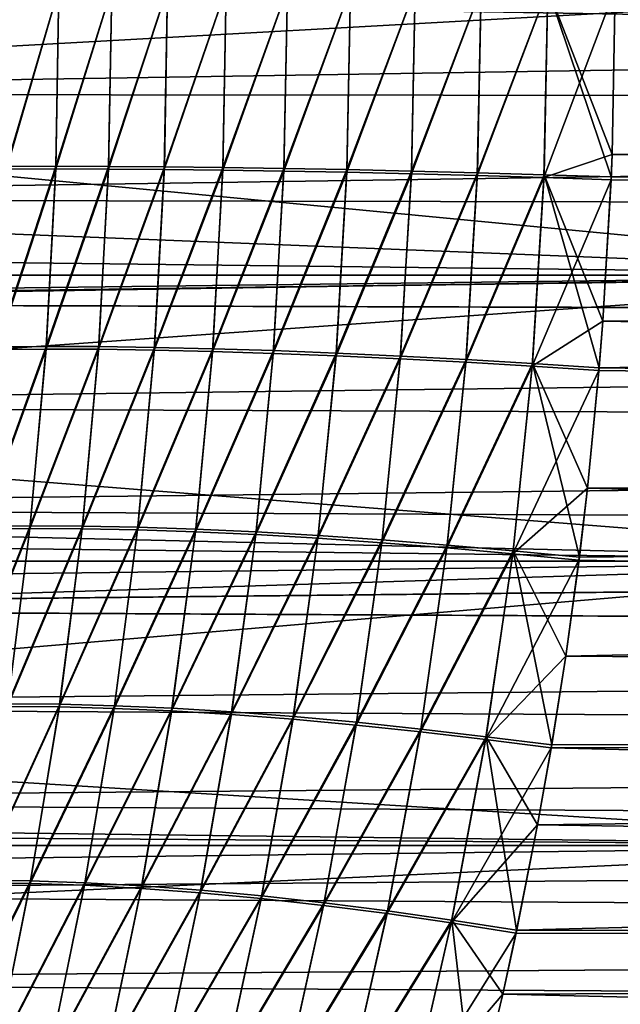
# Model space of a CAD drawing. Header units: metres. Extents: x -46 to 104, y -30 to 30.
# Tile 219 of 256: x 13.61 to 15.01, y -2.37 to -0.07. Entities that reach past the tile are written whole.
import ezdxf

# ---------------------------------------------------------------- set-up
doc = ezdxf.new("R2010")
doc.units = ezdxf.units.M
doc.layers.add('solid_26_000_502_XXX', color=7, linetype='CONTINUOUS')

msp = doc.modelspace()

# ---------------------------------------------------------------- linework, layer by layer
at = {"layer": 'solid_26_000_502_XXX'}
for points in [[(16, -0.669224, -12.982763), (-38.5, 0, -13), (16, 0, -13)], [(16, -0.669224, -12.982763), (-38.5, -0.669228, -12.982763), (-38.5, 0, -13)], [(-38.5, -0.669228, 624.982788), (16, 0, 625), (-38.5, 0, 625)], [(-38.5, -0.669228, 624.982788), (16, -0.669224, 624.982788), (16, 0, 625)], [(8.991564, -0.3897, 12.994158), (16, 0, 13), (9, 0, 13)], [(16, -0.669224, 12.982763), (16, 0, 13), (8.991564, -0.3897, 12.994158)], [(8.991564, -0.389698, 599.005859), (9, 0, 599), (16, -0.669224, 599.017212)], [(16, -0.669224, 599.017212), (9, 0, 599), (16, 0, 599)], [(27, -0.261451, 301.740875), (11.49738, -0.245431, 301.741974), (11.5, 0, 301.75)], [(27, 0, 294.25), (11.5, 0, 294.25), (11.49738, -0.245435, 294.258026)], [(27, -0.261451, 294.259125), (27, 0, 294.25), (11.49738, -0.245435, 294.258026)], [(27, -0.261451, 301.740875), (11.5, 0, 301.75), (27, 0, 301.75)], [(13.701103, 0, 308.979187), (13.578632, -0.415234, 309.076996), (13.693844, -0.414794, 308.97052)], [(13.701103, 0, 308.979187), (13.585786, 0, 309.085785), (13.578632, -0.415234, 309.076996)], [(13.824429, 0, 308.881958), (13.693844, -0.414794, 308.97052), (13.817035, -0.415024, 308.873383)], [(13.824429, 0, 308.881958), (13.701103, 0, 308.979187), (13.693844, -0.414794, 308.97052)], [(13.955003, 0, 308.794708), (13.817035, -0.415024, 308.873383), (13.947448, -0.415924, 308.786163)], [(13.955003, 0, 308.794708), (13.824429, 0, 308.881958), (13.817035, -0.415024, 308.873383)], [(14.092018, 0, 308.717987), (13.947448, -0.415924, 308.786163), (14.08428, -0.417488, 308.709473)], [(14.092018, 0, 308.717987), (13.955003, 0, 308.794708), (13.947448, -0.415924, 308.786163)], [(14.234632, 0, 308.652252), (14.08428, -0.417488, 308.709473), (14.226691, -0.419706, 308.643707)], [(14.234632, 0, 308.652252), (14.092018, 0, 308.717987), (14.08428, -0.417488, 308.709473)], [(14.381966, 0, 308.59787), (14.226691, -0.419706, 308.643707), (14.373803, -0.422564, 308.589294)], [(14.381966, 0, 308.59787), (14.234632, 0, 308.652252), (14.226691, -0.419706, 308.643707)], [(14.533109, 0, 308.555267), (14.373803, -0.422564, 308.589294), (14.524713, -0.426045, 308.54657)], [(14.533109, 0, 308.555267), (14.381966, 0, 308.59787), (14.373803, -0.422564, 308.589294)], [(14.687131, 0, 308.524628), (14.524713, -0.426045, 308.54657), (14.67849, -0.430127, 308.515778)], [(14.687131, 0, 308.524628), (14.533109, 0, 308.555267), (14.524713, -0.426045, 308.54657)], [(14.843081, 0, 308.506165), (14.67849, -0.430127, 308.515778), (14.834188, -0.434786, 308.497162)], [(14.843081, 0, 308.506165), (14.687131, 0, 308.524628), (14.67849, -0.430127, 308.515778)], [(14.833919, -0.441402, 287.503113), (15, 0, 287.5), (14.992918, -0.387226, 287.507141)], [(14.833919, -0.441402, 287.503113), (14.843081, 0, 287.493835), (15, 0, 287.5)], [(14.843081, 0, 308.506165), (14.834188, -0.434786, 308.497162), (14.990856, -0.439838, 308.490784)], [(14.843081, 0, 308.506165), (14.992918, -0.387227, 308.492859), (15, 0, 308.5)], [(14.843081, 0, 308.506165), (14.990856, -0.439838, 308.490784), (14.992918, -0.387227, 308.492859)], [(14.992918, -0.387227, 308.492859), (14.990856, -0.439838, 308.490784), (34.5, 0, 308.5)], [(34.5, -0.568347, 308.484619), (34.5, 0, 308.5), (14.990856, -0.439838, 308.490784)], [(14.992918, -0.387226, 287.507141), (15, 0, 287.5), (34.5, -0.568347, 287.515381)], [(14.992918, -0.387227, 308.492859), (34.5, 0, 308.5), (15, 0, 308.5)], [(34.5, -0.568347, 287.515381), (15, 0, 287.5), (34.5, 0, 287.5)], [(13.578437, -0.421554, 286.923309), (13.585786, 0, 286.914215), (13.701103, 0, 287.020813)], [(13.578437, -0.421554, 286.923309), (13.701103, 0, 287.020813), (13.693644, -0.421107, 287.029785)], [(13.693644, -0.421107, 287.029785), (13.701103, 0, 287.020813), (13.82443, 0, 287.118042)], [(13.693644, -0.421107, 287.029785), (13.82443, 0, 287.118042), (13.816829, -0.421341, 287.126923)], [(13.816829, -0.421341, 287.126923), (13.82443, 0, 287.118042), (13.955003, 0, 287.205292)], [(13.816829, -0.421341, 287.126923), (13.955003, 0, 287.205292), (13.947235, -0.422255, 287.214111)], [(13.947235, -0.422255, 287.214111), (13.955003, 0, 287.205292), (14.092019, 0, 287.282013)], [(13.947235, -0.422255, 287.214111), (14.092019, 0, 287.282013), (14.084061, -0.423842, 287.290802)], [(14.084061, -0.423842, 287.290802), (14.092019, 0, 287.282013), (14.234633, 0, 287.347748)], [(14.084061, -0.423842, 287.290802), (14.234633, 0, 287.347748), (14.226462, -0.426093, 287.356567)], [(14.226462, -0.426093, 287.356567), (14.234633, 0, 287.347748), (14.381966, 0, 287.4021)], [(14.226462, -0.426093, 287.356567), (14.381966, 0, 287.4021), (14.373566, -0.428995, 287.41098)], [(14.373566, -0.428995, 287.41098), (14.381966, 0, 287.4021), (14.53311, 0, 287.444733)], [(14.373566, -0.428995, 287.41098), (14.53311, 0, 287.444733), (14.524465, -0.432528, 287.453705)], [(14.524465, -0.432528, 287.453705), (14.53311, 0, 287.444733), (14.687131, 0, 287.475372)], [(14.524465, -0.432528, 287.453705), (14.687131, 0, 287.475372), (14.678231, -0.436672, 287.484497)], [(14.678231, -0.436672, 287.484497), (14.687131, 0, 287.475372), (14.843081, 0, 287.493835)], [(14.678231, -0.436672, 287.484497), (14.843081, 0, 287.493835), (14.833919, -0.441402, 287.503113)], [(27, -0.261451, 294.259125), (11.49738, -0.245435, 294.258026), (11.48953, -0.490619, 294.282227)], [(27, -0.261451, 301.740875), (11.489531, -0.490597, 301.717773), (11.49738, -0.245431, 301.741974)], [(27, -0.261451, 294.259125), (11.48953, -0.490619, 294.282227), (27, -0.522013, 294.286499)], [(27, -0.522013, 301.713501), (11.489531, -0.490597, 301.717773), (27, -0.261451, 301.740875)], [(8.991564, -0.389698, 599.005859), (16, -0.669224, 599.017212), (8.966126, -0.780142, 599.023438)], [(16, -0.669224, 12.982763), (8.991564, -0.3897, 12.994158), (8.966126, -0.780146, 12.97657)], [(14.833919, -0.441402, 287.503113), (14.992918, -0.387226, 287.507141), (14.990576, -0.446515, 287.509491)], [(14.990576, -0.446515, 287.509491), (14.992918, -0.387226, 287.507141), (34.5, -0.568347, 287.515381)], [(13.693644, -0.421107, 287.029785), (13.670963, -0.841676, 287.056396), (13.556077, -0.842572, 286.950256)], [(13.578437, -0.421554, 286.923309), (13.693644, -0.421107, 287.029785), (13.556077, -0.842572, 286.950256)], [(13.693844, -0.414794, 308.97052), (13.556516, -0.836273, 309.050262), (13.671409, -0.835384, 308.944122)], [(13.693844, -0.414794, 308.97052), (13.578632, -0.415234, 309.076996), (13.556516, -0.836273, 309.050262)], [(13.693644, -0.421107, 287.029785), (13.816829, -0.421341, 287.126923), (13.670963, -0.841676, 287.056396)], [(13.816829, -0.421341, 287.126923), (13.793748, -0.842129, 287.15329), (13.670963, -0.841676, 287.056396)], [(13.817035, -0.415024, 308.873383), (13.693844, -0.414794, 308.97052), (13.671409, -0.835384, 308.944122)], [(13.817035, -0.415024, 308.873383), (13.671409, -0.835384, 308.944122), (13.794201, -0.835834, 308.847229)], [(13.816829, -0.421341, 287.126923), (13.947235, -0.422255, 287.214111), (13.793748, -0.842129, 287.15329)], [(13.947235, -0.422255, 287.214111), (13.923679, -0.843928, 287.240356), (13.793748, -0.842129, 287.15329)], [(13.947448, -0.415924, 308.786163), (13.817035, -0.415024, 308.873383), (13.794201, -0.835834, 308.847229)], [(13.947448, -0.415924, 308.786163), (13.794201, -0.835834, 308.847229), (13.924143, -0.83762, 308.760162)], [(13.947235, -0.422255, 287.214111), (14.084061, -0.423842, 287.290802), (13.923679, -0.843928, 287.240356)], [(14.084061, -0.423842, 287.290802), (14.059964, -0.847063, 287.317047), (13.923679, -0.843928, 287.240356)], [(14.08428, -0.417488, 308.709473), (13.947448, -0.415924, 308.786163), (13.924143, -0.83762, 308.760162)], [(14.08428, -0.417488, 308.709473), (13.924143, -0.83762, 308.760162), (14.060439, -0.840732, 308.683472)], [(14.084061, -0.423842, 287.290802), (14.226462, -0.426093, 287.356567), (14.059964, -0.847063, 287.317047)], [(14.226462, -0.426093, 287.356567), (14.201768, -0.851514, 287.382904), (14.059964, -0.847063, 287.317047)], [(14.226691, -0.419706, 308.643707), (14.08428, -0.417488, 308.709473), (14.060439, -0.840732, 308.683472)], [(14.226691, -0.419706, 308.643707), (14.060439, -0.840732, 308.683472), (14.202255, -0.84515, 308.617615)], [(14.226462, -0.426093, 287.356567), (14.373566, -0.428995, 287.41098), (14.201768, -0.851514, 287.382904)], [(14.373566, -0.428995, 287.41098), (14.348224, -0.857253, 287.437531), (14.201768, -0.851514, 287.382904)], [(14.373803, -0.422564, 308.589294), (14.226691, -0.419706, 308.643707), (14.202255, -0.84515, 308.617615)], [(14.373803, -0.422564, 308.589294), (14.202255, -0.84515, 308.617615), (14.348724, -0.850848, 308.562988)], [(14.373566, -0.428995, 287.41098), (14.524465, -0.432528, 287.453705), (14.348224, -0.857253, 287.437531)], [(14.524465, -0.432528, 287.453705), (14.498436, -0.864246, 287.48056), (14.348224, -0.857253, 287.437531)], [(14.524713, -0.426045, 308.54657), (14.373803, -0.422564, 308.589294), (14.348724, -0.850848, 308.562988)], [(14.524713, -0.426045, 308.54657), (14.348724, -0.850848, 308.562988), (14.498951, -0.85779, 308.519958)], [(14.524465, -0.432528, 287.453705), (14.678231, -0.436672, 287.484497), (14.498436, -0.864246, 287.48056)], [(14.678231, -0.436672, 287.484497), (14.651485, -0.87245, 287.51178), (14.498436, -0.864246, 287.48056)], [(14.67849, -0.430127, 308.515778), (14.524713, -0.426045, 308.54657), (14.498951, -0.85779, 308.519958)], [(14.67849, -0.430127, 308.515778), (14.498951, -0.85779, 308.519958), (14.652015, -0.865934, 308.48877)], [(14.678231, -0.436672, 287.484497), (14.833919, -0.441402, 287.503113), (14.651485, -0.87245, 287.51178)], [(14.834188, -0.434786, 308.497162), (14.67849, -0.430127, 308.515778), (14.652015, -0.865934, 308.48877)], [(14.834188, -0.434786, 308.497162), (14.652015, -0.865934, 308.48877), (14.806981, -0.875231, 308.469604)], [(14.834188, -0.434786, 308.497162), (14.806981, -0.875231, 308.469604), (14.96293, -0.885238, 308.462616)], [(14.834188, -0.434786, 308.497162), (14.96293, -0.885238, 308.462616), (14.971521, -0.77611, 308.471283)], [(14.834188, -0.434786, 308.497162), (14.971521, -0.77611, 308.471283), (14.990856, -0.439838, 308.490784)], [(14.833919, -0.441402, 287.503113), (14.806436, -0.881816, 287.530945), (14.651485, -0.87245, 287.51178)], [(14.833919, -0.441402, 287.503113), (14.990576, -0.446515, 287.509491), (14.806436, -0.881816, 287.530945)], [(14.806436, -0.881816, 287.530945), (14.990576, -0.446515, 287.509491), (14.971522, -0.776107, 287.528717)], [(34.5, -0.568347, 308.484619), (14.990856, -0.439838, 308.490784), (14.971521, -0.77611, 308.471283)], [(14.971522, -0.776107, 287.528717), (14.990576, -0.446515, 287.509491), (34.5, -0.568347, 287.515381)], [(27, -0.522013, 294.286499), (11.48953, -0.490619, 294.282227), (11.47655, -0.734023, 294.32254)], [(27, -0.522013, 301.713501), (11.476554, -0.733976, 301.67746), (11.489531, -0.490597, 301.717773)], [(27, -0.522013, 294.286499), (11.47655, -0.734023, 294.32254), (27, -0.779757, 294.33197)], [(27, -0.779757, 301.66803), (11.476554, -0.733976, 301.67746), (27, -0.522013, 301.713501)], [(34.5, -0.568347, 308.484619), (14.971521, -0.77611, 308.471283), (14.96293, -0.885238, 308.462616)], [(34.5, -1.1354, 308.438446), (34.5, -0.568347, 308.484619), (14.96293, -0.885238, 308.462616)], [(14.971522, -0.776107, 287.528717), (34.5, -0.568347, 287.515381), (34.5, -1.1354, 287.561554)], [(16, -0.669224, -12.982763), (16, -1.336673, -12.931098), (-38.5, -0.669228, -12.982763)], [(-38.5, -1.336681, 624.931091), (16, -1.336673, 624.931091), (16, -0.669224, 624.982788)], [(-38.5, -1.336681, 624.931091), (16, -0.669224, 624.982788), (-38.5, -0.669228, 624.982788)], [(16, -1.336673, -12.931098), (-38.5, -1.336681, -12.931098), (-38.5, -0.669228, -12.982763)], [(16, -0.669224, 12.982763), (8.966126, -0.780146, 12.97657), (8.923585, -1.17037, 12.947209)], [(16, -1.336673, 12.931098), (16, -0.669224, 12.982763), (8.923585, -1.17037, 12.947209)], [(8.966126, -0.780142, 599.023438), (16, -0.669224, 599.017212), (16, -1.336673, 599.068909)], [(27, -0.779757, 294.33197), (11.47655, -0.734023, 294.32254), (11.458583, -0.975134, 294.378998)], [(27, -0.779757, 301.66803), (11.458587, -0.975087, 301.621002), (11.476554, -0.733976, 301.67746)], [(8.966126, -0.780142, 599.023438), (16, -1.336673, 599.068909), (8.923586, -1.170365, 599.052795)], [(27, -0.779757, 294.33197), (11.458583, -0.975134, 294.378998), (27, -1.033505, 294.395233)], [(27, -1.033505, 301.604767), (11.458587, -0.975087, 301.621002), (27, -0.779757, 301.66803)], [(14.806436, -0.881816, 287.530945), (14.971522, -0.776107, 287.528717), (14.96237, -0.891884, 287.537933)], [(14.96237, -0.891884, 287.537933), (14.971522, -0.776107, 287.528717), (34.5, -1.1354, 287.561554)], [(13.670963, -0.841676, 287.056396), (13.633218, -1.260355, 287.100586), (13.518857, -1.261707, 286.994965)], [(13.556077, -0.842572, 286.950256), (13.670963, -0.841676, 287.056396), (13.518857, -1.261707, 286.994965)], [(13.671409, -0.835384, 308.944122), (13.519565, -1.25544, 309.005798), (13.633933, -1.254096, 308.900177)], [(13.671409, -0.835384, 308.944122), (13.556516, -0.836273, 309.050262), (13.519565, -1.25544, 309.005798)], [(13.670963, -0.841676, 287.056396), (13.793748, -0.842129, 287.15329), (13.633218, -1.260355, 287.100586)], [(13.793748, -0.842129, 287.15329), (13.755348, -1.260995, 287.197113), (13.633218, -1.260355, 287.100586)], [(13.794201, -0.835834, 308.847229), (13.671409, -0.835384, 308.944122), (13.633933, -1.254096, 308.900177)], [(13.794201, -0.835834, 308.847229), (13.633933, -1.254096, 308.900177), (13.756073, -1.254734, 308.80365)], [(13.793748, -0.842129, 287.15329), (13.923679, -0.843928, 287.240356), (13.755348, -1.260995, 287.197113)], [(13.923679, -0.843928, 287.240356), (13.884507, -1.263623, 287.283966), (13.755348, -1.260995, 287.197113)], [(13.924143, -0.83762, 308.760162), (13.794201, -0.835834, 308.847229), (13.756073, -1.254734, 308.80365)], [(13.924143, -0.83762, 308.760162), (13.756073, -1.254734, 308.80365), (13.885243, -1.257351, 308.716797)], [(13.923679, -0.843928, 287.240356), (14.059964, -0.847063, 287.317047), (13.884507, -1.263623, 287.283966)], [(14.059964, -0.847063, 287.317047), (14.019914, -1.268223, 287.360626), (13.884507, -1.263623, 287.283966)], [(14.060439, -0.840732, 308.683472), (13.924143, -0.83762, 308.760162), (13.885243, -1.257351, 308.716797)], [(14.060439, -0.840732, 308.683472), (13.885243, -1.257351, 308.716797), (14.020661, -1.26193, 308.640137)], [(14.059964, -0.847063, 287.317047), (14.201768, -0.851514, 287.382904), (14.019914, -1.268223, 287.360626)], [(14.202255, -0.84515, 308.617615), (14.060439, -0.840732, 308.683472), (14.020661, -1.26193, 308.640137)], [(14.202255, -0.84515, 308.617615), (14.020661, -1.26193, 308.640137), (14.161507, -1.268444, 308.574127)], [(14.348724, -0.850848, 308.562988), (14.202255, -0.84515, 308.617615), (14.161507, -1.268444, 308.574127)], [(14.201768, -0.851514, 287.382904), (14.160746, -1.274767, 287.426636), (14.019914, -1.268223, 287.360626)], [(14.201768, -0.851514, 287.382904), (14.348224, -0.857253, 287.437531), (14.160746, -1.274767, 287.426636)], [(14.348224, -0.857253, 287.437531), (14.306151, -1.283216, 287.481598), (14.160746, -1.274767, 287.426636)], [(14.348724, -0.850848, 308.562988), (14.161507, -1.268444, 308.574127), (14.306926, -1.276853, 308.519196)], [(14.348224, -0.857253, 287.437531), (14.498436, -0.864246, 287.48056), (14.306151, -1.283216, 287.481598)], [(14.498436, -0.864246, 287.48056), (14.455249, -1.293518, 287.525146), (14.306151, -1.283216, 287.481598)], [(14.498951, -0.85779, 308.519958), (14.348724, -0.850848, 308.562988), (14.306926, -1.276853, 308.519196)], [(14.498951, -0.85779, 308.519958), (14.306926, -1.276853, 308.519196), (14.456038, -1.287107, 308.475647)], [(14.498436, -0.864246, 287.48056), (14.651485, -0.87245, 287.51178), (14.455249, -1.293518, 287.525146)], [(14.651485, -0.87245, 287.51178), (14.607136, -1.305611, 287.557068), (14.455249, -1.293518, 287.525146)], [(14.652015, -0.865934, 308.48877), (14.498951, -0.85779, 308.519958), (14.456038, -1.287107, 308.475647)], [(14.652015, -0.865934, 308.48877), (14.456038, -1.287107, 308.475647), (14.607941, -1.299143, 308.443756)], [(14.651485, -0.87245, 287.51178), (14.806436, -0.881816, 287.530945), (14.607136, -1.305611, 287.557068)], [(14.806981, -0.875231, 308.469604), (14.652015, -0.865934, 308.48877), (14.607941, -1.299143, 308.443756)], [(14.806436, -0.881816, 287.530945), (14.760891, -1.319421, 287.577118), (14.607136, -1.305611, 287.557068)], [(14.806981, -0.875231, 308.469604), (14.607941, -1.299143, 308.443756), (14.761711, -1.312888, 308.423706)], [(14.806436, -0.881816, 287.530945), (14.96237, -0.891884, 287.537933), (14.760891, -1.319421, 287.577118)], [(14.760891, -1.319421, 287.577118), (14.96237, -0.891884, 287.537933), (14.93557, -1.166633, 287.565002)], [(14.806981, -0.875231, 308.469604), (14.761711, -1.312888, 308.423706), (14.916491, -1.327668, 308.41571)], [(14.806981, -0.875231, 308.469604), (14.916491, -1.327668, 308.41571), (14.935569, -1.166638, 308.434998)], [(14.806981, -0.875231, 308.469604), (14.935569, -1.166638, 308.434998), (14.96293, -0.885238, 308.462616)], [(34.5, -1.1354, 308.438446), (14.96293, -0.885238, 308.462616), (14.935569, -1.166638, 308.434998)], [(14.93557, -1.166633, 287.565002), (14.96237, -0.891884, 287.537933), (34.5, -1.1354, 287.561554)], [(27, -1.033505, 294.395233), (11.458583, -0.975134, 294.378998), (11.435828, -1.213192, 294.45166)], [(27, -1.033505, 301.604767), (11.435835, -1.21313, 301.54837), (11.458587, -0.975087, 301.621002)], [(27, -1.033505, 294.395233), (11.435828, -1.213192, 294.45166), (27, -1.282646, 294.476166)], [(27, -1.282646, 301.523834), (11.435835, -1.21313, 301.54837), (27, -1.033505, 301.604767)], [(34.5, -1.1354, 308.438446), (14.916491, -1.327668, 308.41571), (14.884777, -1.558766, 308.383667)], [(34.5, -1.698656, 308.361694), (34.5, -1.1354, 308.438446), (14.884777, -1.558766, 308.383667)], [(34.5, -1.1354, 308.438446), (14.935569, -1.166638, 308.434998), (14.916491, -1.327668, 308.41571)], [(14.93557, -1.166633, 287.565002), (34.5, -1.1354, 287.561554), (34.5, -1.698656, 287.638306)], [(16, -1.336673, 12.931098), (8.923585, -1.17037, 12.947209), (8.863707, -1.56037, 12.906016)], [(8.923586, -1.170365, 599.052795), (16, -1.336673, 599.068909), (8.863708, -1.560363, 599.093994)], [(14.760891, -1.319421, 287.577118), (14.93557, -1.166633, 287.565002), (14.915656, -1.334268, 287.585114)], [(14.915656, -1.334268, 287.585114), (14.93557, -1.166633, 287.565002), (34.5, -1.698656, 287.638306)], [(27, -1.282646, 294.476166), (11.435828, -1.213192, 294.45166), (11.40863, -1.446773, 294.540314)], [(27, -1.282646, 301.523834), (11.40864, -1.446697, 301.459717), (11.435835, -1.21313, 301.54837)], [(13.633218, -1.260355, 287.100586), (13.580664, -1.676251, 287.162109), (13.467025, -1.678068, 287.05722)], [(13.518857, -1.261707, 286.994965), (13.633218, -1.260355, 287.100586), (13.467025, -1.678068, 287.05722)], [(13.633933, -1.254096, 308.900177), (13.468019, -1.671846, 308.943726), (13.581666, -1.670039, 308.838867)], [(13.633933, -1.254096, 308.900177), (13.519565, -1.25544, 309.005798), (13.468019, -1.671846, 308.943726)], [(13.633218, -1.260355, 287.100586), (13.755348, -1.260995, 287.197113), (13.580664, -1.676251, 287.162109)], [(13.755348, -1.260995, 287.197113), (13.701898, -1.677032, 287.258118), (13.580664, -1.676251, 287.162109)], [(13.756073, -1.254734, 308.80365), (13.633933, -1.254096, 308.900177), (13.581666, -1.670039, 308.838867)], [(13.756073, -1.254734, 308.80365), (13.581666, -1.670039, 308.838867), (13.702909, -1.67082, 308.742859)], [(13.755348, -1.260995, 287.197113), (13.884507, -1.263623, 287.283966), (13.701898, -1.677032, 287.258118)], [(13.884507, -1.263623, 287.283966), (13.830001, -1.680407, 287.344696), (13.701898, -1.677032, 287.258118)], [(13.885243, -1.257351, 308.716797), (13.756073, -1.254734, 308.80365), (13.702909, -1.67082, 308.742859)], [(13.885243, -1.257351, 308.716797), (13.702909, -1.67082, 308.742859), (13.831021, -1.674186, 308.656281)], [(13.884507, -1.263623, 287.283966), (14.019914, -1.268223, 287.360626), (13.830001, -1.680407, 287.344696)], [(14.020661, -1.26193, 308.640137), (13.885243, -1.257351, 308.716797), (13.831021, -1.674186, 308.656281)], [(14.020661, -1.26193, 308.640137), (13.831021, -1.674186, 308.656281), (13.965239, -1.680116, 308.579681)], [(14.161507, -1.268444, 308.574127), (14.020661, -1.26193, 308.640137), (13.965239, -1.680116, 308.579681)], [(27, -1.282646, 294.476166), (11.40863, -1.446773, 294.540314), (27, -1.5254, 294.57428)], [(27, -1.5254, 301.42572), (11.40864, -1.446697, 301.459717), (27, -1.282646, 301.523834)], [(14.019914, -1.268223, 287.360626), (13.964207, -1.686355, 287.421326), (13.830001, -1.680407, 287.344696)], [(14.019914, -1.268223, 287.360626), (14.160746, -1.274767, 287.426636), (13.964207, -1.686355, 287.421326)], [(14.160746, -1.274767, 287.426636), (14.103715, -1.69484, 287.487518), (13.964207, -1.686355, 287.421326)], [(14.161507, -1.268444, 308.574127), (13.965239, -1.680116, 308.579681), (14.104757, -1.688574, 308.513489)], [(14.160746, -1.274767, 287.426636), (14.306151, -1.283216, 287.481598), (14.103715, -1.69484, 287.487518)], [(14.306151, -1.283216, 287.481598), (14.247689, -1.705813, 287.542908), (14.103715, -1.69484, 287.487518)], [(14.306926, -1.276853, 308.519196), (14.161507, -1.268444, 308.574127), (14.104757, -1.688574, 308.513489)], [(14.306926, -1.276853, 308.519196), (14.104757, -1.688574, 308.513489), (14.248743, -1.699511, 308.458099)], [(14.306151, -1.283216, 287.481598), (14.455249, -1.293518, 287.525146), (14.247689, -1.705813, 287.542908)], [(14.456038, -1.287107, 308.475647), (14.306926, -1.276853, 308.519196), (14.248743, -1.699511, 308.458099)], [(14.456038, -1.287107, 308.475647), (14.248743, -1.699511, 308.458099), (14.396336, -1.71286, 308.413879)], [(14.607941, -1.299143, 308.443756), (14.456038, -1.287107, 308.475647), (14.396336, -1.71286, 308.413879)], [(14.455249, -1.293518, 287.525146), (14.395269, -1.719207, 287.587189), (14.247689, -1.705813, 287.542908)], [(14.455249, -1.293518, 287.525146), (14.607136, -1.305611, 287.557068), (14.395269, -1.719207, 287.587189)], [(14.607136, -1.305611, 287.557068), (14.545573, -1.734943, 287.620026), (14.395269, -1.719207, 287.587189)], [(14.607941, -1.299143, 308.443756), (14.396336, -1.71286, 308.413879), (14.546652, -1.728542, 308.381042)], [(14.607136, -1.305611, 287.557068), (14.760891, -1.319421, 287.577118), (14.545573, -1.734943, 287.620026)], [(14.761711, -1.312888, 308.423706), (14.607941, -1.299143, 308.443756), (14.546652, -1.728542, 308.381042)], [(14.760891, -1.319421, 287.577118), (14.697701, -1.752926, 287.641266), (14.545573, -1.734943, 287.620026)], [(14.761711, -1.312888, 308.423706), (14.546652, -1.728542, 308.381042), (14.698792, -1.746463, 308.359833)], [(14.760891, -1.319421, 287.577118), (14.915656, -1.334268, 287.585114), (14.697701, -1.752926, 287.641266)], [(14.761711, -1.312888, 308.423706), (14.698792, -1.746463, 308.359833), (14.851968, -1.765785, 308.350464)], [(14.761711, -1.312888, 308.423706), (14.851968, -1.765785, 308.350464), (14.884777, -1.558766, 308.383667)], [(14.761711, -1.312888, 308.423706), (14.884777, -1.558766, 308.383667), (14.916491, -1.327668, 308.41571)], [(16, -1.336673, -12.931098), (16, -2.000577, -12.845142), (-38.5, -1.336681, -12.931098)], [(-38.5, -2.000588, 624.845154), (16, -2.000577, 624.845154), (16, -1.336673, 624.931091)], [(-38.5, -2.000588, 624.845154), (16, -1.336673, 624.931091), (-38.5, -1.336681, 624.931091)], [(16, -2.000577, -12.845142), (-38.5, -2.000588, -12.845141), (-38.5, -1.336681, -12.931098)], [(16, -1.336673, 12.931098), (8.863707, -1.56037, 12.906016), (8.786204, -1.950018, 12.852915)], [(16, -2.000577, 12.845142), (16, -1.336673, 12.931098), (8.786204, -1.950018, 12.852915)], [(8.863708, -1.560363, 599.093994), (16, -1.336673, 599.068909), (16, -2.000577, 599.154846)], [(14.697701, -1.752926, 287.641266), (14.915656, -1.334268, 287.585114), (14.884778, -1.558758, 287.616333)], [(14.884778, -1.558758, 287.616333), (14.915656, -1.334268, 287.585114), (34.5, -1.698656, 287.638306)], [(27, -1.5254, 294.57428), (11.40863, -1.446773, 294.540314), (11.377321, -1.67528, 294.64502)], [(27, -1.5254, 301.42572), (11.377331, -1.675216, 301.355011), (11.40864, -1.446697, 301.459717)], [(27, -1.5254, 294.57428), (11.377321, -1.67528, 294.64502), (27, -1.760406, 294.688873)], [(27, -1.760406, 301.311127), (11.377331, -1.675216, 301.355011), (27, -1.5254, 301.42572)], [(8.863708, -1.560363, 599.093994), (16, -2.000577, 599.154846), (8.786206, -1.95001, 599.147095)], [(14.697701, -1.752926, 287.641266), (14.884778, -1.558758, 287.616333), (14.850864, -1.77232, 287.650665)], [(14.850864, -1.77232, 287.650665), (14.884778, -1.558758, 287.616333), (34.5, -1.698656, 287.638306)], [(34.5, -1.698656, 308.361694), (14.884777, -1.558766, 308.383667), (14.851968, -1.765785, 308.350464)], [(27, -1.760406, 294.688873), (11.377321, -1.67528, 294.64502), (11.342365, -1.897563, 294.765533)], [(27, -1.760406, 301.311127), (11.342378, -1.897488, 301.234497), (11.377331, -1.675216, 301.355011)], [(13.580664, -1.676251, 287.162109), (13.701898, -1.677032, 287.258118), (13.513707, -2.088466, 287.240784)], [(13.701898, -1.677032, 287.258118), (13.633814, -2.089332, 287.336121), (13.513707, -2.088466, 287.240784)], [(13.702909, -1.67082, 308.742859), (13.581666, -1.670039, 308.838867), (13.514944, -2.082314, 308.760437)], [(13.702909, -1.67082, 308.742859), (13.514944, -2.082314, 308.760437), (13.635061, -2.083182, 308.66507)], [(13.701898, -1.677032, 287.258118), (13.830001, -1.680407, 287.344696), (13.633814, -2.089332, 287.336121)], [(13.831021, -1.674186, 308.656281), (13.702909, -1.67082, 308.742859), (13.635061, -2.083182, 308.66507)], [(13.831021, -1.674186, 308.656281), (13.635061, -2.083182, 308.66507), (13.761851, -2.087196, 308.578888)], [(13.965239, -1.680116, 308.579681), (13.831021, -1.674186, 308.656281), (13.761851, -2.087196, 308.578888)], [(13.830001, -1.680407, 287.344696), (13.760592, -2.093352, 287.422333), (13.633814, -2.089332, 287.336121)], [(13.830001, -1.680407, 287.344696), (13.964207, -1.686355, 287.421326), (13.760592, -2.093352, 287.422333)], [(13.964207, -1.686355, 287.421326), (13.893295, -2.100501, 287.498871), (13.760592, -2.093352, 287.422333)], [(13.965239, -1.680116, 308.579681), (13.761851, -2.087196, 308.578888), (13.894567, -2.09433, 308.50235)], [(13.964207, -1.686355, 287.421326), (14.103715, -1.69484, 287.487518), (13.893295, -2.100501, 287.498871)], [(14.103715, -1.69484, 287.487518), (14.031144, -2.110738, 287.565308), (13.893295, -2.100501, 287.498871)], [(14.104757, -1.688574, 308.513489), (13.965239, -1.680116, 308.579681), (13.894567, -2.09433, 308.50235)], [(14.104757, -1.688574, 308.513489), (13.894567, -2.09433, 308.50235), (14.032431, -2.104542, 308.435944)], [(14.103715, -1.69484, 287.487518), (14.247689, -1.705813, 287.542908), (14.031144, -2.110738, 287.565308)], [(14.248743, -1.699511, 308.458099), (14.104757, -1.688574, 308.513489), (14.032431, -2.104542, 308.435944)], [(14.248743, -1.699511, 308.458099), (14.032431, -2.104542, 308.435944), (14.174629, -2.117774, 308.380066)], [(14.396336, -1.71286, 308.413879), (14.248743, -1.699511, 308.458099), (14.174629, -2.117774, 308.380066)], [(34.5, -1.698656, 308.361694), (14.818839, -1.952359, 308.316895), (14.769942, -2.198278, 308.267303)], [(34.5, -2.257121, 308.254517), (34.5, -1.698656, 308.361694), (14.769942, -2.198278, 308.267303)], [(34.5, -1.698656, 308.361694), (14.851968, -1.765785, 308.350464), (14.818839, -1.952359, 308.316895)], [(14.850864, -1.77232, 287.650665), (34.5, -1.698656, 287.638306), (34.5, -2.257121, 287.745483)], [(14.247689, -1.705813, 287.542908), (14.173328, -2.124002, 287.621216), (14.031144, -2.110738, 287.565308)], [(14.247689, -1.705813, 287.542908), (14.395269, -1.719207, 287.587189), (14.173328, -2.124002, 287.621216)], [(14.395269, -1.719207, 287.587189), (14.319012, -2.140216, 287.66629), (14.173328, -2.124002, 287.621216)], [(14.396336, -1.71286, 308.413879), (14.174629, -2.117774, 308.380066), (14.320327, -2.133947, 308.334991)], [(14.395269, -1.719207, 287.587189), (14.545573, -1.734943, 287.620026), (14.319012, -2.140216, 287.66629)], [(14.546652, -1.728542, 308.381042), (14.396336, -1.71286, 308.413879), (14.320327, -2.133947, 308.334991)], [(14.545573, -1.734943, 287.620026), (14.467338, -2.159284, 287.700287), (14.319012, -2.140216, 287.66629)], [(14.546652, -1.728542, 308.381042), (14.320327, -2.133947, 308.334991), (14.468667, -2.152966, 308.301025)], [(14.545573, -1.734943, 287.620026), (14.697701, -1.752926, 287.641266), (14.467338, -2.159284, 287.700287)], [(14.698792, -1.746463, 308.359833), (14.546652, -1.728542, 308.381042), (14.468667, -2.152966, 308.301025)], [(14.698792, -1.746463, 308.359833), (14.468667, -2.152966, 308.301025), (14.618778, -2.174719, 308.278351)], [(14.698792, -1.746463, 308.359833), (14.618778, -2.174719, 308.278351), (14.769942, -2.198278, 308.267303)], [(14.698792, -1.746463, 308.359833), (14.769942, -2.198278, 308.267303), (14.818839, -1.952359, 308.316895)], [(14.698792, -1.746463, 308.359833), (14.818839, -1.952359, 308.316895), (14.851968, -1.765785, 308.350464)], [(27, -1.760406, 294.688873), (11.342365, -1.897563, 294.765533), (27, -1.987216, 294.819824)], [(27, -1.987216, 301.180176), (11.342378, -1.897488, 301.234497), (27, -1.760406, 301.311127)], [(14.697701, -1.752926, 287.641266), (14.617434, -2.181093, 287.722992), (14.467338, -2.159284, 287.700287)], [(14.697701, -1.752926, 287.641266), (14.850864, -1.77232, 287.650665), (14.617434, -2.181093, 287.722992)], [(14.617434, -2.181093, 287.722992), (14.850864, -1.77232, 287.650665), (14.818841, -1.952349, 287.683105)], [(14.818841, -1.952349, 287.683105), (14.850864, -1.77232, 287.650665), (34.5, -2.257121, 287.745483)], [(27, -1.987216, 294.819824), (11.342365, -1.897563, 294.765533), (11.304395, -2.112028, 294.901306)], [(27, -1.987216, 301.180176), (11.304409, -2.11195, 301.098755), (11.342378, -1.897488, 301.234497)], [(16, -2.000577, 12.845142), (8.786204, -1.950018, 12.852915), (8.690778, -2.338869, 12.787873)], [(8.786206, -1.95001, 599.147095), (16, -2.000577, 599.154846), (8.690781, -2.338859, 599.212097)], [(14.617434, -2.181093, 287.722992), (14.818841, -1.952349, 287.683105), (14.768579, -2.204731, 287.73407)], [(14.768579, -2.204731, 287.73407), (14.818841, -1.952349, 287.683105), (34.5, -2.257121, 287.745483)], [(27, -1.987216, 294.819824), (11.304395, -2.112028, 294.901306), (27, -2.204339, 294.966309)], [(27, -2.204339, 301.033691), (11.304409, -2.11195, 301.098755), (27, -1.987216, 301.180176)], [(16, -2.000577, -12.845142), (16, -2.659177, -12.725124), (-38.5, -2.000588, -12.845141)], [(-38.5, -2.659191, 624.725098), (16, -2.659177, 624.725098), (16, -2.000577, 624.845154)], [(-38.5, -2.659191, 624.725098), (16, -2.000577, 624.845154), (-38.5, -2.000588, 624.845154)], [(16, -2.659177, -12.725124), (-38.5, -2.659191, -12.725121), (-38.5, -2.000588, -12.845141)], [(16, -2.659177, 12.725124), (16, -2.000577, 12.845142), (8.690778, -2.338869, 12.787873)], [(8.690781, -2.338859, 599.212097), (16, -2.000577, 599.154846), (16, -2.659177, 599.274902)], [(13.513707, -2.088466, 287.240784), (13.633814, -2.089332, 287.336121), (13.43285, -2.496149, 287.336334)], [(13.633814, -2.089332, 287.336121), (13.551612, -2.497039, 287.430878), (13.43285, -2.496149, 287.336334)], [(13.635061, -2.083182, 308.66507), (13.514944, -2.082314, 308.760437), (13.434189, -2.49007, 308.665192)], [(13.635061, -2.083182, 308.66507), (13.434189, -2.49007, 308.665192), (13.552971, -2.490961, 308.570648)], [(13.633814, -2.089332, 287.336121), (13.760592, -2.093352, 287.422333), (13.551612, -2.497039, 287.430878)], [(13.761851, -2.087196, 308.578888), (13.635061, -2.083182, 308.66507), (13.552971, -2.490961, 308.570648)], [(13.761851, -2.087196, 308.578888), (13.552971, -2.490961, 308.570648), (13.678195, -2.495504, 308.484955)], [(13.894567, -2.09433, 308.50235), (13.761851, -2.087196, 308.578888), (13.678195, -2.495504, 308.484955)], [(27, -2.204339, 294.966309), (11.304395, -2.112028, 294.901306), (11.264021, -2.31772, 295.052002)], [(27, -2.204339, 301.033691), (11.264034, -2.317658, 300.948029), (11.304409, -2.11195, 301.098755)], [(13.760592, -2.093352, 287.422333), (13.676812, -2.501589, 287.516571), (13.551612, -2.497039, 287.430878)], [(13.760592, -2.093352, 287.422333), (13.893295, -2.100501, 287.498871), (13.676812, -2.501589, 287.516571)], [(13.893295, -2.100501, 287.498871), (13.80773, -2.509771, 287.592957), (13.676812, -2.501589, 287.516571)], [(13.894567, -2.09433, 308.50235), (13.678195, -2.495504, 308.484955), (13.809139, -2.503672, 308.408569)], [(13.893295, -2.100501, 287.498871), (14.031144, -2.110738, 287.565308), (13.80773, -2.509771, 287.592957)], [(14.031144, -2.110738, 287.565308), (13.94361, -2.521539, 287.659576), (13.80773, -2.509771, 287.592957)], [(14.032431, -2.104542, 308.435944), (13.894567, -2.09433, 308.50235), (13.809139, -2.503672, 308.408569)], [(14.032431, -2.104542, 308.435944), (13.809139, -2.503672, 308.408569), (13.945048, -2.515419, 308.341949)], [(14.031144, -2.110738, 287.565308), (14.173328, -2.124002, 287.621216), (13.94361, -2.521539, 287.659576)], [(14.174629, -2.117774, 308.380066), (14.032431, -2.104542, 308.435944), (13.945048, -2.515419, 308.341949)], [(14.173328, -2.124002, 287.621216), (14.083672, -2.536824, 287.716064), (13.94361, -2.521539, 287.659576)], [(14.174629, -2.117774, 308.380066), (13.945048, -2.515419, 308.341949), (14.085141, -2.530677, 308.285461)], [(14.173328, -2.124002, 287.621216), (14.319012, -2.140216, 287.66629), (14.083672, -2.536824, 287.716064)], [(14.320327, -2.133947, 308.334991), (14.174629, -2.117774, 308.380066), (14.085141, -2.530677, 308.285461)], [(14.320327, -2.133947, 308.334991), (14.085141, -2.530677, 308.285461), (14.228608, -2.549358, 308.239471)], [(14.468667, -2.152966, 308.301025), (14.320327, -2.133947, 308.334991), (14.228608, -2.549358, 308.239471)], [(14.319012, -2.140216, 287.66629), (14.227106, -2.55554, 287.762085), (14.083672, -2.536824, 287.716064)], [(14.319012, -2.140216, 287.66629), (14.467338, -2.159284, 287.700287), (14.227106, -2.55554, 287.762085)], [(14.467338, -2.159284, 287.700287), (14.373088, -2.577578, 287.797363), (14.227106, -2.55554, 287.762085)], [(14.468667, -2.152966, 308.301025), (14.228608, -2.549358, 308.239471), (14.374624, -2.571353, 308.204193)], [(14.467338, -2.159284, 287.700287), (14.617434, -2.181093, 287.722992), (14.373088, -2.577578, 287.797363)], [(14.618778, -2.174719, 308.278351), (14.468667, -2.152966, 308.301025), (14.374624, -2.571353, 308.204193)], [(14.617434, -2.181093, 287.722992), (14.520777, -2.602811, 287.821716), (14.373088, -2.577578, 287.797363)], [(14.618778, -2.174719, 308.278351), (14.374624, -2.571353, 308.204193), (14.522347, -2.596538, 308.179871)], [(14.617434, -2.181093, 287.722992), (14.768579, -2.204731, 287.73407), (14.520777, -2.602811, 287.821716)], [(14.618778, -2.174719, 308.278351), (14.522347, -2.596538, 308.179871), (14.671142, -2.623904, 308.16687)], [(14.618778, -2.174719, 308.278351), (14.671142, -2.623904, 308.16687), (14.737422, -2.347252, 308.234283)], [(14.618778, -2.174719, 308.278351), (14.737422, -2.347252, 308.234283), (14.769942, -2.198278, 308.267303)], [(27, -2.204339, 294.966309), (11.264021, -2.31772, 295.052002), (27, -2.410379, 295.127258)], [(27, -2.410379, 300.872742), (11.264034, -2.317658, 300.948029), (27, -2.204339, 301.033691)], [(14.520777, -2.602811, 287.821716), (14.768579, -2.204731, 287.73407), (14.737425, -2.347241, 287.765717)], [(34.5, -2.257121, 308.254517), (14.769942, -2.198278, 308.267303), (14.737422, -2.347252, 308.234283)], [(14.737425, -2.347241, 287.765717), (14.768579, -2.204731, 287.73407), (34.5, -2.257121, 287.745483)], [(34.5, -2.257121, 308.254517), (14.671142, -2.623904, 308.16687), (14.640127, -2.743418, 308.135254)], [(34.5, -2.809217, 308.117218), (34.5, -2.257121, 308.254517), (14.640127, -2.743418, 308.135254)], [(34.5, -2.257121, 308.254517), (14.737422, -2.347252, 308.234283), (14.671142, -2.623904, 308.16687)], [(14.737425, -2.347241, 287.765717), (34.5, -2.257121, 287.745483), (34.5, -2.809217, 287.882782)], [(27, -2.410379, 295.127258), (11.264021, -2.31772, 295.052002), (11.221992, -2.513347, 295.216919)], [(27, -2.410379, 300.872742), (11.222008, -2.513272, 300.783142), (11.264034, -2.317658, 300.948029)], [(16, -2.659177, 12.725124), (8.690778, -2.338869, 12.787873), (8.577019, -2.726637, 12.71084)], [(8.690781, -2.338859, 599.212097), (16, -2.659177, 599.274902), (8.577024, -2.726623, 599.289185)], [(14.520777, -2.602811, 287.821716), (14.737425, -2.347241, 287.765717), (14.669528, -2.63026, 287.834778)], [(14.669528, -2.63026, 287.834778), (14.737425, -2.347241, 287.765717), (34.5, -2.809217, 287.882782)]]:
    msp.add_3dface(points, dxfattribs=at)

doc.saveas('drawing.dxf')
